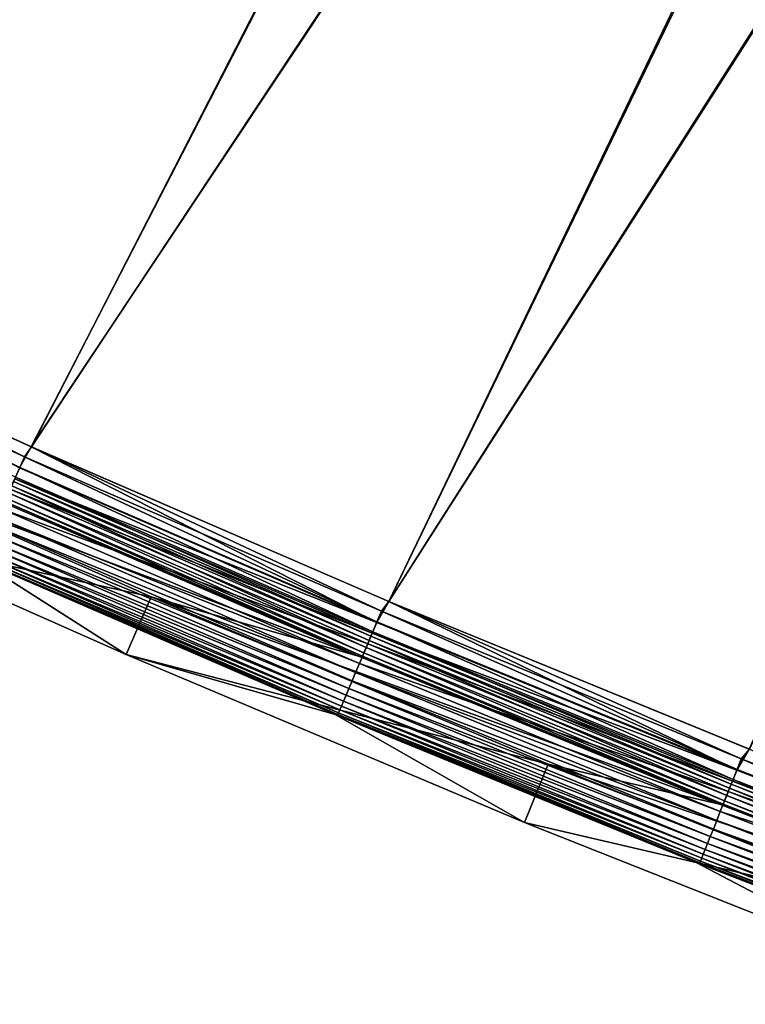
# Model space of a CAD drawing. Header units: metres. Extents: x 0 to 1400, y -1400 to 0.
# Tile 2 of 256: x 43 to 77, y -1337 to -1290. Entities that reach past the tile are written whole.
import ezdxf

# ---------------------------------------------------------------- set-up
doc = ezdxf.new("R2010")
doc.units = ezdxf.units.M

msp = doc.modelspace()

# ---------------------------------------------------------------- linework, layer by layer
at = {"layer": 'None'}
for points in [[(44.986485, -1066.443115), (39.369041, -1050.731689), (7.262993, -1290.58252)], [(38.670708, -1051.082397, -3), (44.297775, -1066.810547, -3), (7.263255, -1290.58252, -3)], [(7.262993, -1290.58252), (51.119713, -1081.960449), (44.986485, -1066.443115)], [(44.297775, -1066.810547, -3), (50.441025, -1082.34436, -3), (7.263255, -1290.58252, -3)], [(57.770119, -1097.263306), (51.119713, -1081.960449), (7.262993, -1290.58252)], [(7.263255, -1290.58252, -3), (50.441025, -1082.34436, -3), (57.101818, -1097.663452, -3)], [(64.93779, -1112.330688), (57.770119, -1097.263306), (7.262993, -1290.58252)], [(57.101818, -1097.663452, -3), (64.280243, -1112.746826, -3), (7.263255, -1290.58252, -3)], [(7.262993, -1290.58252), (72.621468, -1127.141724), (64.93779, -1112.330688)], [(64.280243, -1112.746826, -3), (71.975006, -1127.573364, -3), (7.263255, -1290.58252, -3)], [(80.818375, -1141.674805), (72.621468, -1127.141724), (7.262993, -1290.58252)], [(7.263255, -1290.58252, -3), (71.975006, -1127.573364, -3), (80.183334, -1142.121826, -3)], [(89.524239, -1155.908936), (80.818375, -1141.674805), (7.262993, -1290.58252)], [(7.263255, -1290.58252, -3), (80.183334, -1142.121826, -3), (88.900917, -1156.371094, -3)], [(7.262993, -1290.58252), (98.733162, -1169.822754), (89.524239, -1155.908936)], [(98.121849, -1170.299805, -3), (7.263255, -1290.58252, -3), (88.900917, -1156.371094, -3)], [(26.28237, -1302.206421), (98.733162, -1169.822754), (7.262993, -1290.58252)], [(98.733162, -1169.822754), (26.28237, -1302.206421), (108.43763, -1183.395752)], [(26.284334, -1302.207397, -3), (7.263255, -1290.58252, -3), (98.121849, -1170.299805, -3)], [(107.838593, -1183.887207, -3), (26.284334, -1302.207397, -3), (98.121849, -1170.299805, -3)], [(26.28237, -1302.206421), (43.232292, -1309.932251), (108.43763, -1183.395752)], [(108.43763, -1183.395752), (43.232292, -1309.932251), (118.628494, -1196.6073)], [(43.234257, -1309.933105, -3), (26.284334, -1302.207397, -3), (107.838593, -1183.887207, -3)], [(118.042015, -1197.113159, -3), (43.234257, -1309.933105, -3), (107.838593, -1183.887207, -3)], [(43.232292, -1309.932251), (60.32896, -1317.327759), (118.628494, -1196.6073)], [(118.628494, -1196.6073), (60.32896, -1317.327759), (129.294907, -1209.437988)], [(60.330929, -1317.328491, -3), (43.234257, -1309.933105, -3), (118.042015, -1197.113159, -3)], [(128.721222, -1209.957886, -3), (60.330929, -1317.328491, -3), (118.042015, -1197.113159, -3)], [(60.32896, -1317.327759), (77.565941, -1324.389893), (129.294907, -1209.437988)], [(77.567909, -1324.390747, -3), (60.330929, -1317.328491, -3), (128.721222, -1209.957886, -3)], [(25.991236, -1302.700684, -3.055977), (26.284334, -1302.207397, -3), (42.906666, -1310.4104, -3.055977)], [(43.232292, -1309.932251), (26.28237, -1302.206421), (42.672127, -1310.938354, -0.112516)], [(26.284334, -1302.207397, -3), (43.234257, -1309.933105, -3), (42.906666, -1310.4104, -3.055977)], [(25.757101, -1303.201416, -3.221156), (25.991236, -1302.700684, -3.055977), (42.682266, -1310.915527, -3.221156)], [(25.991236, -1302.700684, -3.055977), (42.906666, -1310.4104, -3.055977), (42.682266, -1310.915527, -3.221156)], [(25.757101, -1303.201416, -3.221156), (42.682266, -1310.915527, -3.221156), (42.475414, -1311.381104, -3.490045)], [(59.749245, -1318.325806, -0.112516), (43.232292, -1309.932251), (42.672127, -1310.938354, -0.112516)], [(42.906666, -1310.4104, -3.055977), (43.234257, -1309.933105, -3), (59.973515, -1317.793457, -3.055977)], [(60.32896, -1317.327759), (43.232292, -1309.932251), (59.749245, -1318.325806, -0.112516)], [(43.234257, -1309.933105, -3), (60.330929, -1317.328491, -3), (59.973515, -1317.793457, -3.055977)], [(42.682266, -1310.915527, -3.221156), (42.906666, -1310.4104, -3.055977), (59.758938, -1318.302856, -3.221156)], [(42.906666, -1310.4104, -3.055977), (59.973515, -1317.793457, -3.055977), (59.758938, -1318.302856, -3.221156)], [(42.672127, -1310.938354, -0.112516), (42.443348, -1311.453369, -0.251606), (59.749245, -1318.325806, -0.112516)], [(42.475414, -1311.381104, -3.490045), (42.682266, -1310.915527, -3.221156), (59.561142, -1318.772339, -3.490045)], [(42.682266, -1310.915527, -3.221156), (59.758938, -1318.302856, -3.221156), (59.561142, -1318.772339, -3.490045)], [(34.346737, -1313.909302, -80), (35.582539, -1311.176147, -80.052361), (48.967335, -1317.107056, -80.052361)], [(48.967335, -1317.107056, -80.052361), (35.582539, -1311.176147, -80.052361), (58.923313, -1319.954956, -5.918313)], [(58.923313, -1319.954956, -5.918313), (35.582539, -1311.176147, -80.052361), (41.854496, -1312.568726, -5.918313)], [(59.530476, -1318.845215, -0.251606), (42.443348, -1311.453369, -0.251606), (42.221073, -1311.953613, -0.444534)], [(42.380962, -1311.59375, -3.660043), (42.475414, -1311.381104, -3.490045), (59.470825, -1318.986816, -3.660043)], [(59.749245, -1318.325806, -0.112516), (42.443348, -1311.453369, -0.251606), (59.530476, -1318.845215, -0.251606)], [(42.475414, -1311.381104, -3.490045), (59.561142, -1318.772339, -3.490045), (59.470825, -1318.986816, -3.660043)], [(59.317932, -1319.349731, -0.444534), (42.221073, -1311.953613, -0.444534), (41.80529, -1312.889526, -0.985015)], [(59.243931, -1319.525391, -4.292985), (42.143681, -1312.127808, -4.292985), (42.293659, -1311.790283, -3.851689)], [(59.530476, -1318.845215, -0.251606), (42.221073, -1311.953613, -0.444534), (59.317932, -1319.349731, -0.444534)], [(59.387341, -1319.184937, -3.851689), (42.293659, -1311.790283, -3.851689), (42.380962, -1311.59375, -3.660043)], [(59.387341, -1319.184937, -3.851689), (59.243931, -1319.525391, -4.292985), (42.293659, -1311.790283, -3.851689)], [(59.470825, -1318.986816, -3.660043), (59.387341, -1319.184937, -3.851689), (42.380962, -1311.59375, -3.660043)], [(59.068241, -1319.942383, -5.347445), (41.959949, -1312.541382, -5.347445), (42.030918, -1312.381714, -4.797701)], [(59.136105, -1319.78125, -4.797701), (42.030918, -1312.381714, -4.797701), (42.143681, -1312.127808, -4.292985)], [(59.136105, -1319.78125, -4.797701), (59.068241, -1319.942383, -5.347445), (42.030918, -1312.381714, -4.797701)], [(59.243931, -1319.525391, -4.292985), (59.136105, -1319.78125, -4.797701), (42.143681, -1312.127808, -4.292985)], [(58.920353, -1320.293457, -0.985015), (41.80529, -1312.889526, -0.985015), (41.615437, -1313.316895, -1.326719)], [(59.317932, -1319.349731, -0.444534), (41.80529, -1312.889526, -0.985015), (58.920353, -1320.293457, -0.985015)], [(58.923313, -1319.954956, -5.918313), (41.854496, -1312.568726, -5.918313), (41.959949, -1312.541382, -5.347445)], [(59.068241, -1319.942383, -5.347445), (58.923313, -1319.954956, -5.918313), (41.959949, -1312.541382, -5.347445)], [(41.439953, -1313.711914, -1.711938), (58.738808, -1320.724365, -1.326719), (41.615437, -1313.316895, -1.326719)], [(41.615437, -1313.316895, -1.326719), (58.738808, -1320.724365, -1.326719), (58.920353, -1320.293457, -0.985015)], [(58.571003, -1321.122681, -1.711938), (41.439953, -1313.711914, -1.711938), (41.280518, -1314.070801, -2.137379)], [(58.738808, -1320.724365, -1.326719), (41.439953, -1313.711914, -1.711938), (58.571003, -1321.122681, -1.711938)], [(47.77298, -1319.858521, -80), (40.636436, -1315.309814, -5.865956), (34.346737, -1313.909302, -80)], [(34.346737, -1313.909302, -80), (48.967335, -1317.107056, -80.052361), (47.77298, -1319.858521, -80)], [(58.418545, -1321.484619, -2.137379), (41.280518, -1314.070801, -2.137379), (41.138493, -1314.390381, -2.598965)], [(58.571003, -1321.122681, -1.711938), (41.280518, -1314.070801, -2.137379), (58.418545, -1321.484619, -2.137379)], [(40.911835, -1314.900635, -3.61347), (58.164814, -1322.086914, -3.09242), (41.015167, -1314.668091, -3.09242)], [(58.282738, -1321.807007, -2.598965), (41.138493, -1314.390381, -2.598965), (41.015167, -1314.668091, -3.09242)], [(41.015167, -1314.668091, -3.09242), (58.164814, -1322.086914, -3.09242), (58.282738, -1321.807007, -2.598965)], [(58.418545, -1321.484619, -2.137379), (41.138493, -1314.390381, -2.598965), (58.282738, -1321.807007, -2.598965)], [(40.636436, -1315.309814, -5.865956), (57.758438, -1322.718994, -5.865956), (40.730938, -1315.307861, -5.290087)], [(57.758438, -1322.718994, -5.865956), (40.636436, -1315.309814, -5.865956), (47.77298, -1319.858521, -80)], [(57.929596, -1322.645264, -4.718482), (40.769184, -1315.22168, -4.718482), (40.730938, -1315.307861, -5.290087)], [(40.730938, -1315.307861, -5.290087), (57.758438, -1322.718994, -5.865956), (57.893024, -1322.732056, -5.290087)], [(40.730938, -1315.307861, -5.290087), (57.893024, -1322.732056, -5.290087), (57.929596, -1322.645264, -4.718482)], [(57.987404, -1322.508057, -4.157492), (40.829639, -1315.085693, -4.157492), (40.769184, -1315.22168, -4.718482)], [(57.987404, -1322.508057, -4.157492), (40.769184, -1315.22168, -4.718482), (57.929596, -1322.645264, -4.718482)], [(58.066002, -1322.321411, -3.61347), (40.911835, -1314.900635, -3.61347), (40.829639, -1315.085693, -4.157492)], [(58.066002, -1322.321411, -3.61347), (40.829639, -1315.085693, -4.157492), (57.987404, -1322.508057, -4.157492)], [(58.164814, -1322.086914, -3.09242), (40.911835, -1314.900635, -3.61347), (58.066002, -1322.321411, -3.61347)], [(48.967335, -1317.107056, -80.052361), (67.951797, -1325.107178, -80.052361), (47.77298, -1319.858521, -80)], [(67.951797, -1325.107178, -80.052361), (48.967335, -1317.107056, -80.052361), (76.142021, -1327.012329, -5.918313)], [(76.142021, -1327.012329, -5.918313), (48.967335, -1317.107056, -80.052361), (58.923313, -1319.954956, -5.918313)], [(76.969803, -1325.383423, -0.112516), (60.32896, -1317.327759), (59.749245, -1318.325806, -0.112516)], [(59.973515, -1317.793457, -3.055977), (60.330929, -1317.328491, -3), (77.183716, -1324.846802, -3.055977)], [(77.565941, -1324.389893), (60.32896, -1317.327759), (76.969803, -1325.383423, -0.112516)], [(60.330929, -1317.328491, -3), (77.567909, -1324.390747, -3), (77.183716, -1324.846802, -3.055977)], [(59.758938, -1318.302856, -3.221156), (59.973515, -1317.793457, -3.055977), (76.97905, -1325.360229, -3.221156)], [(59.973515, -1317.793457, -3.055977), (77.183716, -1324.846802, -3.055977), (76.97905, -1325.360229, -3.221156)], [(76.969803, -1325.383423, -0.112516), (59.749245, -1318.325806, -0.112516), (59.530476, -1318.845215, -0.251606)], [(59.561142, -1318.772339, -3.490045), (59.758938, -1318.302856, -3.221156), (76.790382, -1325.833496, -3.490045)], [(59.758938, -1318.302856, -3.221156), (76.97905, -1325.360229, -3.221156), (76.790382, -1325.833496, -3.490045)], [(76.761131, -1325.90686, -0.251606), (59.530476, -1318.845215, -0.251606), (59.317932, -1319.349731, -0.444534)], [(76.624603, -1326.24939, -3.851689), (59.387341, -1319.184937, -3.851689), (59.470825, -1318.986816, -3.660043)], [(59.470825, -1318.986816, -3.660043), (59.561142, -1318.772339, -3.490045), (76.704231, -1326.049561, -3.660043)], [(76.704231, -1326.049561, -3.660043), (76.624603, -1326.24939, -3.851689), (59.470825, -1318.986816, -3.660043)], [(76.969803, -1325.383423, -0.112516), (59.530476, -1318.845215, -0.251606), (76.761131, -1325.90686, -0.251606)], [(59.561142, -1318.772339, -3.490045), (76.790382, -1325.833496, -3.490045), (76.704231, -1326.049561, -3.660043)], [(76.558395, -1326.415405, -0.444534), (59.317932, -1319.349731, -0.444534), (58.920353, -1320.293457, -0.985015)], [(76.384964, -1326.850464, -4.797701), (59.136105, -1319.78125, -4.797701), (59.243931, -1319.525391, -4.292985)], [(76.487808, -1326.592529, -4.292985), (59.243931, -1319.525391, -4.292985), (59.387341, -1319.184937, -3.851689)], [(76.487808, -1326.592529, -4.292985), (76.384964, -1326.850464, -4.797701), (59.243931, -1319.525391, -4.292985)], [(76.761131, -1325.90686, -0.251606), (59.317932, -1319.349731, -0.444534), (76.558395, -1326.415405, -0.444534)], [(76.624603, -1326.24939, -3.851689), (76.487808, -1326.592529, -4.292985), (59.387341, -1319.184937, -3.851689)], [(66.815987, -1327.883301, -80), (57.758438, -1322.718994, -5.865956), (47.77298, -1319.858521, -80)], [(47.77298, -1319.858521, -80), (67.951797, -1325.107178, -80.052361), (66.815987, -1327.883301, -80)], [(76.142021, -1327.012329, -5.918313), (58.923313, -1319.954956, -5.918313), (59.068241, -1319.942383, -5.347445)], [(76.320236, -1327.012817, -5.347445), (59.068241, -1319.942383, -5.347445), (59.136105, -1319.78125, -4.797701)], [(76.320236, -1327.012817, -5.347445), (76.142021, -1327.012329, -5.918313), (59.068241, -1319.942383, -5.347445)], [(76.384964, -1326.850464, -4.797701), (76.320236, -1327.012817, -5.347445), (59.136105, -1319.78125, -4.797701)], [(58.738808, -1320.724365, -1.326719), (76.179169, -1327.366699, -0.985015), (58.920353, -1320.293457, -0.985015)], [(58.920353, -1320.293457, -0.985015), (76.179169, -1327.366699, -0.985015), (76.558395, -1326.415405, -0.444534)], [(76.006012, -1327.801025, -1.326719), (58.738808, -1320.724365, -1.326719), (58.571003, -1321.122681, -1.711938)], [(76.179169, -1327.366699, -0.985015), (58.738808, -1320.724365, -1.326719), (76.006012, -1327.801025, -1.326719)], [(75.845947, -1328.202637, -1.711938), (58.571003, -1321.122681, -1.711938), (58.418545, -1321.484619, -2.137379)], [(76.006012, -1327.801025, -1.326719), (58.571003, -1321.122681, -1.711938), (75.845947, -1328.202637, -1.711938)], [(58.164814, -1322.086914, -3.09242), (75.570992, -1328.892334, -2.598965), (58.282738, -1321.807007, -2.598965)], [(75.700531, -1328.567383, -2.137379), (58.418545, -1321.484619, -2.137379), (58.282738, -1321.807007, -2.598965)], [(58.282738, -1321.807007, -2.598965), (75.570992, -1328.892334, -2.598965), (75.700531, -1328.567383, -2.137379)], [(75.845947, -1328.202637, -1.711938), (58.418545, -1321.484619, -2.137379), (75.700531, -1328.567383, -2.137379)], [(75.364258, -1329.410889, -3.61347), (58.066002, -1322.321411, -3.61347), (57.987404, -1322.508057, -4.157492)], [(75.458511, -1329.174438, -3.09242), (58.164814, -1322.086914, -3.09242), (58.066002, -1322.321411, -3.61347)], [(75.458511, -1329.174438, -3.09242), (58.066002, -1322.321411, -3.61347), (75.364258, -1329.410889, -3.61347)], [(75.570992, -1328.892334, -2.598965), (58.164814, -1322.086914, -3.09242), (75.458511, -1329.174438, -3.09242)], [(57.758438, -1322.718994, -5.865956), (75.030792, -1329.798462, -5.865956), (57.893024, -1322.732056, -5.290087)], [(75.030792, -1329.798462, -5.865956), (57.758438, -1322.718994, -5.865956), (66.815987, -1327.883301, -80)], [(57.893024, -1322.732056, -5.290087), (75.234154, -1329.737305, -4.718482), (57.929596, -1322.645264, -4.718482)], [(57.893024, -1322.732056, -5.290087), (75.030792, -1329.798462, -5.865956), (75.199265, -1329.824829, -5.290087)], [(75.234154, -1329.737305, -4.718482), (57.893024, -1322.732056, -5.290087), (75.199265, -1329.824829, -5.290087)], [(75.289291, -1329.598999, -4.157492), (57.987404, -1322.508057, -4.157492), (57.929596, -1322.645264, -4.718482)], [(57.929596, -1322.645264, -4.718482), (75.234154, -1329.737305, -4.718482), (75.289291, -1329.598999, -4.157492)], [(75.364258, -1329.410889, -3.61347), (57.987404, -1322.508057, -4.157492), (75.289291, -1329.598999, -4.157492)], [(94.325729, -1332.108032, -0.112516), (77.565941, -1324.389893), (76.969803, -1325.383423, -0.112516)], [(77.183716, -1324.846802, -3.055977), (77.567909, -1324.390747, -3), (94.529213, -1331.567383, -3.055977)], [(67.951797, -1325.107178, -80.052361), (86.51236, -1332.472778, -80.052361), (66.815987, -1327.883301, -80)], [(86.51236, -1332.472778, -80.052361), (67.951797, -1325.107178, -80.052361), (93.50782, -1333.739014, -5.918313)], [(93.50782, -1333.739014, -5.918313), (67.951797, -1325.107178, -80.052361), (76.142021, -1327.012329, -5.918313)], [(76.97905, -1325.360229, -3.221156), (77.183716, -1324.846802, -3.055977), (94.334526, -1332.084717, -3.221156)], [(77.183716, -1324.846802, -3.055977), (94.529213, -1331.567383, -3.055977), (94.334526, -1332.084717, -3.221156)], [(94.325729, -1332.108032, -0.112516), (76.969803, -1325.383423, -0.112516), (76.761131, -1325.90686, -0.251606)], [(76.790382, -1325.833496, -3.490045), (76.97905, -1325.360229, -3.221156), (94.15506, -1332.561523, -3.490045)], [(76.97905, -1325.360229, -3.221156), (94.334526, -1332.084717, -3.221156), (94.15506, -1332.561523, -3.490045)], [(94.127243, -1332.635498, -0.251606), (76.761131, -1325.90686, -0.251606), (76.558395, -1326.415405, -0.444534)], [(93.997368, -1332.980469, -3.851689), (76.624603, -1326.24939, -3.851689), (76.704231, -1326.049561, -3.660043)], [(76.704231, -1326.049561, -3.660043), (76.790382, -1325.833496, -3.490045), (94.073112, -1332.779297, -3.660043)], [(94.073112, -1332.779297, -3.660043), (93.997368, -1332.980469, -3.851689), (76.704231, -1326.049561, -3.660043)], [(94.325729, -1332.108032, -0.112516), (76.761131, -1325.90686, -0.251606), (94.127243, -1332.635498, -0.251606)], [(76.790382, -1325.833496, -3.490045), (94.15506, -1332.561523, -3.490045), (94.073112, -1332.779297, -3.660043)], [(76.179169, -1327.366699, -0.985015), (93.934395, -1333.147827, -0.444534), (76.558395, -1326.415405, -0.444534)], [(93.769417, -1333.586182, -4.797701), (76.384964, -1326.850464, -4.797701), (76.487808, -1326.592529, -4.292985)], [(93.867249, -1333.326172, -4.292985), (76.487808, -1326.592529, -4.292985), (76.624603, -1326.24939, -3.851689)], [(93.867249, -1333.326172, -4.292985), (93.769417, -1333.586182, -4.797701), (76.487808, -1326.592529, -4.292985)], [(76.558395, -1326.415405, -0.444534), (93.934395, -1333.147827, -0.444534), (94.127243, -1332.635498, -0.251606)], [(93.997368, -1332.980469, -3.851689), (93.867249, -1333.326172, -4.292985), (76.624603, -1326.24939, -3.851689)], [(93.50782, -1333.739014, -5.918313), (76.142021, -1327.012329, -5.918313), (76.320236, -1327.012817, -5.347445)], [(93.707848, -1333.749756, -5.347445), (76.320236, -1327.012817, -5.347445), (76.384964, -1326.850464, -4.797701)], [(93.707848, -1333.749756, -5.347445), (93.50782, -1333.739014, -5.918313), (76.320236, -1327.012817, -5.347445)], [(93.769417, -1333.586182, -4.797701), (93.707848, -1333.749756, -5.347445), (76.384964, -1326.850464, -4.797701)], [(93.573662, -1334.106323, -0.985015), (76.179169, -1327.366699, -0.985015), (76.006012, -1327.801025, -1.326719)], [(93.934395, -1333.147827, -0.444534), (76.179169, -1327.366699, -0.985015), (93.573662, -1334.106323, -0.985015)], [(85.434586, -1335.271973, -80), (75.030792, -1329.798462, -5.865956), (66.815987, -1327.883301, -80)], [(66.815987, -1327.883301, -80), (86.51236, -1332.472778, -80.052361), (85.434586, -1335.271973, -80)], [(93.408951, -1334.543945, -1.326719), (76.006012, -1327.801025, -1.326719), (75.845947, -1328.202637, -1.711938)], [(93.573662, -1334.106323, -0.985015), (76.006012, -1327.801025, -1.326719), (93.408951, -1334.543945, -1.326719)], [(93.256699, -1334.948486, -1.711938), (75.845947, -1328.202637, -1.711938), (75.700531, -1328.567383, -2.137379)], [(93.408951, -1334.543945, -1.326719), (75.845947, -1328.202637, -1.711938), (93.256699, -1334.948486, -1.711938)], [(92.995148, -1335.643311, -2.598965), (75.570992, -1328.892334, -2.598965), (75.458511, -1329.174438, -3.09242)], [(75.570992, -1328.892334, -2.598965), (93.11837, -1335.315918, -2.137379), (75.700531, -1328.567383, -2.137379)], [(93.11837, -1335.315918, -2.137379), (75.570992, -1328.892334, -2.598965), (92.995148, -1335.643311, -2.598965)], [(75.700531, -1328.567383, -2.137379), (93.11837, -1335.315918, -2.137379), (93.256699, -1334.948486, -1.711938)], [(92.7985, -1336.165894, -3.61347), (75.364258, -1329.410889, -3.61347), (75.289291, -1329.598999, -4.157492)], [(92.888153, -1335.927612, -3.09242), (75.458511, -1329.174438, -3.09242), (75.364258, -1329.410889, -3.61347)], [(92.888153, -1335.927612, -3.09242), (75.364258, -1329.410889, -3.61347), (92.7985, -1336.165894, -3.61347)], [(92.995148, -1335.643311, -2.598965), (75.458511, -1329.174438, -3.09242), (92.888153, -1335.927612, -3.09242)], [(75.030792, -1329.798462, -5.865956), (92.450699, -1336.546021, -5.865956), (75.199265, -1329.824829, -5.290087)], [(92.450699, -1336.546021, -5.865956), (75.030792, -1329.798462, -5.865956), (85.434586, -1335.271973, -80)], [(92.674736, -1336.494751, -4.718482), (75.234154, -1329.737305, -4.718482), (75.199265, -1329.824829, -5.290087)], [(75.199265, -1329.824829, -5.290087), (92.450699, -1336.546021, -5.865956), (92.641556, -1336.582886, -5.290087)], [(92.674736, -1336.494751, -4.718482), (75.199265, -1329.824829, -5.290087), (92.641556, -1336.582886, -5.290087)], [(75.234154, -1329.737305, -4.718482), (92.727188, -1336.355347, -4.157492), (75.289291, -1329.598999, -4.157492)], [(92.727188, -1336.355347, -4.157492), (75.234154, -1329.737305, -4.718482), (92.674736, -1336.494751, -4.718482)], [(75.289291, -1329.598999, -4.157492), (92.727188, -1336.355347, -4.157492), (92.7985, -1336.165894, -3.61347)]]:
    msp.add_3dface(points, dxfattribs=at)

doc.saveas('drawing.dxf')
